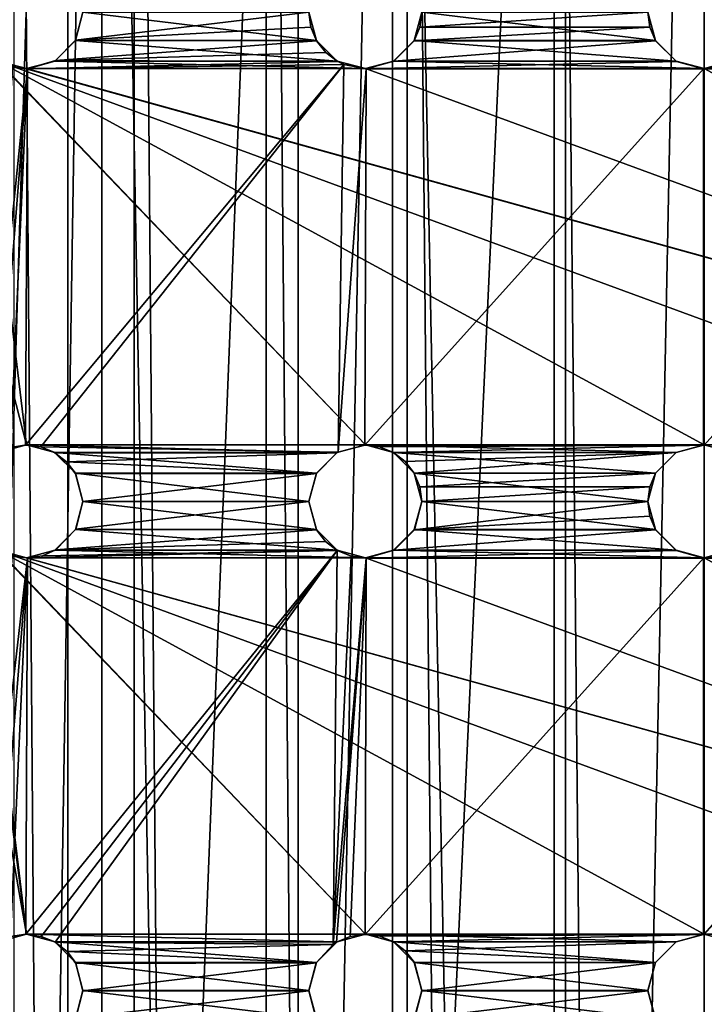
# Model space of a CAD drawing. Header units: millimetres. Extents: x -144 to 364, y -408 to 1133.
# Tile 228 of 256: x 48.37 to 57.46, y 582.32 to 595.4. Entities that reach past the tile are written whole.
import ezdxf

# ---------------------------------------------------------------- set-up
doc = ezdxf.new("R2010")
doc.units = ezdxf.units.MM
doc.header["$LTSCALE"] = 41.718519
for name, color, linetype in [('1967', 7, 'CONTINUOUS'), ('1968', 7, 'CONTINUOUS'), ('1970', 7, 'CONTINUOUS'), ('1977', 7, 'CONTINUOUS'), ('1982', 7, 'CONTINUOUS'), ('1986', 7, 'CONTINUOUS'), ('1987', 7, 'CONTINUOUS'), ('1988', 7, 'CONTINUOUS'), ('1989', 7, 'CONTINUOUS'), ('1990', 7, 'CONTINUOUS'), ('2004', 7, 'CONTINUOUS'), ('2005', 7, 'CONTINUOUS'), ('2006', 7, 'CONTINUOUS'), ('2007', 7, 'CONTINUOUS'), ('2008', 7, 'CONTINUOUS'), ('2022', 7, 'CONTINUOUS'), ('2023', 7, 'CONTINUOUS'), ('2024', 7, 'CONTINUOUS'), ('2025', 7, 'CONTINUOUS'), ('2026', 7, 'CONTINUOUS'), ('2073', 7, 'CONTINUOUS')]:
    doc.layers.add(name, color=color, linetype=linetype)

msp = doc.modelspace()

# ---------------------------------------------------------------- linework, layer by layer
at = {"layer": '1967', "color": 7, "linetype": 'CONTINUOUS', "true_color": 0xaaaaaa}
for points in [[(49.457, 409.006, -13.846), (46.143, 409.004, -11.303), (49.457, 617.005, -13.763), (49.457, 409.006, -13.846)], [(49.457, 617.005, -13.763), (46.143, 409.004, -11.303), (46.143, 617.004, -11.221), (49.457, 617.005, -13.763)], [(53.316, 409.006, -15.444), (49.457, 409.006, -13.846), (53.316, 617.006, -15.362), (53.316, 409.006, -15.444)], [(53.316, 617.006, -15.362), (49.457, 409.006, -13.846), (49.457, 617.005, -13.763), (53.316, 617.006, -15.362)], [(57.457, 409.006, -15.99), (53.316, 409.006, -15.444), (57.457, 617.006, -15.907), (57.457, 409.006, -15.99)], [(57.457, 617.006, -15.907), (53.316, 409.006, -15.444), (53.316, 617.006, -15.362), (57.457, 617.006, -15.907)], [(61.598, 409.006, -15.444), (57.457, 409.006, -15.99), (61.598, 617.006, -15.362), (61.598, 409.006, -15.444)], [(61.598, 617.006, -15.362), (57.457, 409.006, -15.99), (57.457, 617.006, -15.907), (61.598, 617.006, -15.362)]]:
    msp.add_3dface(points, dxfattribs=at)
at = {"layer": '1968', "color": 7, "linetype": 'CONTINUOUS', "true_color": 0xaaaaaa}
for points in [[(46.143, 408.995, 11.324), (49.457, 408.994, 13.867), (46.143, 616.995, 11.407), (46.143, 408.995, 11.324)], [(46.143, 616.995, 11.407), (49.457, 408.994, 13.867), (49.457, 616.994, 13.95), (46.143, 616.995, 11.407)], [(49.457, 408.994, 13.867), (53.316, 408.994, 15.465), (49.457, 616.994, 13.95), (49.457, 408.994, 13.867)], [(49.457, 616.994, 13.95), (53.316, 408.994, 15.465), (53.316, 616.994, 15.548), (49.457, 616.994, 13.95)], [(53.316, 408.994, 15.465), (57.457, 408.994, 16.01), (53.316, 616.994, 15.548), (53.316, 408.994, 15.465)], [(53.316, 616.994, 15.548), (57.457, 408.994, 16.01), (57.457, 616.994, 16.093), (53.316, 616.994, 15.548)], [(57.457, 408.994, 16.01), (61.598, 408.994, 15.465), (57.457, 616.994, 16.093), (57.457, 408.994, 16.01)], [(57.457, 616.994, 16.093), (61.598, 408.994, 15.465), (61.598, 616.994, 15.548), (57.457, 616.994, 16.093)]]:
    msp.add_3dface(points, dxfattribs=at)
at = {"layer": '1970', "color": 7, "linetype": 'CONTINUOUS', "true_color": 0xaaaaaa}
for points in [[(49.888, 409.005, -11.767), (49.888, 617.005, -11.684), (48.289, 617.004, -10.487), (49.888, 409.005, -11.767)], [(48.289, 409.004, -10.57), (49.888, 409.005, -11.767), (48.289, 617.004, -10.487), (48.289, 409.004, -10.57)], [(49.888, 409.005, -11.767), (51.641, 409.005, -12.725), (49.888, 617.005, -11.684), (49.888, 409.005, -11.767)], [(51.641, 409.005, -12.725), (51.641, 617.005, -12.642), (49.888, 617.005, -11.684), (51.641, 409.005, -12.725)], [(51.641, 409.005, -12.725), (53.512, 409.005, -13.423), (51.641, 617.005, -12.642), (51.641, 409.005, -12.725)], [(53.512, 409.005, -13.423), (53.512, 617.005, -13.34), (51.641, 617.005, -12.642), (53.512, 409.005, -13.423)], [(53.512, 409.005, -13.423), (55.464, 409.006, -13.847), (53.512, 617.005, -13.34), (53.512, 409.005, -13.423)], [(55.464, 409.006, -13.847), (55.464, 617.005, -13.764), (53.512, 617.005, -13.34), (55.464, 409.006, -13.847)], [(57.457, 409.006, -13.99), (57.457, 617.006, -13.907), (55.464, 617.005, -13.764), (57.457, 409.006, -13.99)], [(55.464, 409.006, -13.847), (57.457, 409.006, -13.99), (55.464, 617.005, -13.764), (55.464, 409.006, -13.847)], [(57.457, 409.006, -13.99), (59.449, 409.006, -13.847), (57.457, 617.006, -13.907), (57.457, 409.006, -13.99)], [(59.449, 409.006, -13.847), (59.449, 617.005, -13.764), (57.457, 617.006, -13.907), (59.449, 409.006, -13.847)]]:
    msp.add_3dface(points, dxfattribs=at)
at = {"layer": '1977', "color": 7, "linetype": 'CONTINUOUS', "true_color": 0xc8c8c8}
for points in [[(44.808, 603.998, 6.088), (47.807, 595.123, 6.084), (48.457, 589.748, 6.082), (44.808, 603.998, 6.088)], [(44.808, 603.998, 6.088), (47.707, 588.998, 6.082), (48.457, 583.248, 6.08), (44.808, 603.998, 6.088)], [(48.082, 589.647, 6.082), (44.808, 603.998, 6.088), (48.457, 589.748, 6.082), (48.082, 589.647, 6.082)], [(44.808, 603.998, 6.088), (47.707, 582.498, 6.079), (48.457, 576.748, 6.077), (44.808, 603.998, 6.088)], [(48.082, 583.147, 6.08), (44.808, 603.998, 6.088), (48.457, 583.248, 6.08), (48.082, 583.147, 6.08)], [(48.082, 576.647, 6.077), (44.808, 603.998, 6.088), (48.457, 576.748, 6.077), (48.082, 576.647, 6.077)], [(49.106, 595.123, 6.084), (49.207, 595.498, 6.085), (52.307, 595.123, 6.084), (49.106, 595.123, 6.084)], [(52.307, 595.123, 6.084), (49.207, 595.498, 6.085), (52.207, 595.498, 6.085), (52.307, 595.123, 6.084)], [(53.606, 595.123, 6.084), (53.707, 595.498, 6.085), (56.807, 595.123, 6.084), (53.606, 595.123, 6.084)], [(56.807, 595.123, 6.084), (53.707, 595.498, 6.085), (56.707, 595.498, 6.085), (56.807, 595.123, 6.084)], [(47.807, 595.123, 6.084), (48.082, 594.848, 6.084), (52.957, 589.748, 6.082), (47.807, 595.123, 6.084)], [(48.457, 589.748, 6.082), (47.807, 595.123, 6.084), (52.957, 589.748, 6.082), (48.457, 589.748, 6.082)], [(48.832, 594.848, 6.084), (49.106, 595.123, 6.084), (52.582, 594.848, 6.084), (48.832, 594.848, 6.084)], [(52.582, 594.848, 6.084), (49.106, 595.123, 6.084), (52.307, 595.123, 6.084), (52.582, 594.848, 6.084)], [(53.332, 594.848, 6.084), (53.606, 595.123, 6.084), (57.082, 594.848, 6.084), (53.332, 594.848, 6.084)], [(57.082, 594.848, 6.084), (53.606, 595.123, 6.084), (56.807, 595.123, 6.084), (57.082, 594.848, 6.084)], [(48.082, 594.848, 6.084), (48.457, 594.748, 6.084), (66.457, 589.748, 6.082), (48.082, 594.848, 6.084)], [(52.957, 589.748, 6.082), (48.082, 594.848, 6.084), (57.457, 589.748, 6.082), (52.957, 589.748, 6.082)], [(57.457, 589.748, 6.082), (48.082, 594.848, 6.084), (61.957, 589.748, 6.082), (57.457, 589.748, 6.082)], [(61.957, 589.748, 6.082), (48.082, 594.848, 6.084), (66.457, 589.748, 6.082), (61.957, 589.748, 6.082)], [(48.457, 594.748, 6.084), (48.832, 594.848, 6.084), (52.957, 594.748, 6.084), (48.457, 594.748, 6.084)], [(52.957, 594.748, 6.084), (48.832, 594.848, 6.084), (52.582, 594.848, 6.084), (52.957, 594.748, 6.084)], [(52.957, 594.748, 6.084), (53.332, 594.848, 6.084), (57.457, 594.748, 6.084), (52.957, 594.748, 6.084)], [(57.457, 594.748, 6.084), (53.332, 594.848, 6.084), (57.082, 594.848, 6.084), (57.457, 594.748, 6.084)], [(57.457, 594.748, 6.084), (57.832, 594.848, 6.084), (61.957, 594.748, 6.084), (57.457, 594.748, 6.084)], [(48.457, 594.748, 6.084), (52.957, 594.748, 6.084), (66.832, 589.647, 6.082), (48.457, 594.748, 6.084)], [(66.457, 589.748, 6.082), (48.457, 594.748, 6.084), (66.832, 589.647, 6.082), (66.457, 589.748, 6.082)], [(52.957, 594.748, 6.084), (57.457, 594.748, 6.084), (66.832, 589.647, 6.082), (52.957, 594.748, 6.084)], [(57.457, 594.748, 6.084), (61.957, 594.748, 6.084), (66.832, 589.647, 6.082), (57.457, 594.748, 6.084)], [(48.832, 589.647, 6.082), (48.457, 589.748, 6.082), (52.582, 589.647, 6.082), (48.832, 589.647, 6.082)], [(52.582, 589.647, 6.082), (48.457, 589.748, 6.082), (52.957, 589.748, 6.082), (52.582, 589.647, 6.082)], [(53.332, 589.647, 6.082), (52.957, 589.748, 6.082), (57.082, 589.647, 6.082), (53.332, 589.647, 6.082)], [(57.082, 589.647, 6.082), (52.957, 589.748, 6.082), (57.457, 589.748, 6.082), (57.082, 589.647, 6.082)], [(57.832, 589.647, 6.082), (57.457, 589.748, 6.082), (61.582, 589.647, 6.082), (57.832, 589.647, 6.082)], [(61.582, 589.647, 6.082), (57.457, 589.748, 6.082), (61.957, 589.748, 6.082), (61.582, 589.647, 6.082)], [(49.106, 589.373, 6.082), (48.832, 589.647, 6.082), (52.307, 589.373, 6.082), (49.106, 589.373, 6.082)], [(52.307, 589.373, 6.082), (48.832, 589.647, 6.082), (52.582, 589.647, 6.082), (52.307, 589.373, 6.082)], [(53.606, 589.373, 6.082), (53.332, 589.647, 6.082), (56.807, 589.373, 6.082), (53.606, 589.373, 6.082)], [(56.807, 589.373, 6.082), (53.332, 589.647, 6.082), (57.082, 589.647, 6.082), (56.807, 589.373, 6.082)], [(49.207, 588.998, 6.082), (49.106, 589.373, 6.082), (52.207, 588.998, 6.082), (49.207, 588.998, 6.082)], [(52.207, 588.998, 6.082), (49.106, 589.373, 6.082), (52.307, 589.373, 6.082), (52.207, 588.998, 6.082)], [(53.707, 588.998, 6.082), (53.606, 589.373, 6.082), (56.707, 588.998, 6.082), (53.707, 588.998, 6.082)], [(56.707, 588.998, 6.082), (53.606, 589.373, 6.082), (56.807, 589.373, 6.082), (56.707, 588.998, 6.082)], [(47.707, 588.998, 6.082), (47.807, 588.623, 6.082), (48.457, 583.248, 6.08), (47.707, 588.998, 6.082)], [(49.106, 588.623, 6.082), (49.207, 588.998, 6.082), (52.307, 588.623, 6.082), (49.106, 588.623, 6.082)], [(52.307, 588.623, 6.082), (49.207, 588.998, 6.082), (52.207, 588.998, 6.082), (52.307, 588.623, 6.082)], [(53.606, 588.623, 6.082), (53.707, 588.998, 6.082), (56.807, 588.623, 6.082), (53.606, 588.623, 6.082)], [(56.807, 588.623, 6.082), (53.707, 588.998, 6.082), (56.707, 588.998, 6.082), (56.807, 588.623, 6.082)], [(47.807, 588.623, 6.082), (48.082, 588.348, 6.082), (52.957, 583.248, 6.08), (47.807, 588.623, 6.082)], [(48.457, 583.248, 6.08), (47.807, 588.623, 6.082), (52.957, 583.248, 6.08), (48.457, 583.248, 6.08)], [(48.832, 588.348, 6.082), (49.106, 588.623, 6.082), (52.582, 588.348, 6.082), (48.832, 588.348, 6.082)], [(52.582, 588.348, 6.082), (49.106, 588.623, 6.082), (52.307, 588.623, 6.082), (52.582, 588.348, 6.082)], [(53.332, 588.348, 6.082), (53.606, 588.623, 6.082), (57.082, 588.348, 6.082), (53.332, 588.348, 6.082)], [(57.082, 588.348, 6.082), (53.606, 588.623, 6.082), (56.807, 588.623, 6.082), (57.082, 588.348, 6.082)], [(48.082, 588.348, 6.082), (48.457, 588.248, 6.082), (66.457, 583.248, 6.08), (48.082, 588.348, 6.082)], [(52.957, 583.248, 6.08), (48.082, 588.348, 6.082), (57.457, 583.248, 6.08), (52.957, 583.248, 6.08)], [(57.457, 583.248, 6.08), (48.082, 588.348, 6.082), (61.957, 583.248, 6.08), (57.457, 583.248, 6.08)], [(61.957, 583.248, 6.08), (48.082, 588.348, 6.082), (66.457, 583.248, 6.08), (61.957, 583.248, 6.08)], [(48.457, 588.248, 6.082), (48.832, 588.348, 6.082), (52.957, 588.248, 6.082), (48.457, 588.248, 6.082)], [(52.957, 588.248, 6.082), (48.832, 588.348, 6.082), (52.582, 588.348, 6.082), (52.957, 588.248, 6.082)], [(52.957, 588.248, 6.082), (53.332, 588.348, 6.082), (57.457, 588.248, 6.082), (52.957, 588.248, 6.082)], [(57.457, 588.248, 6.082), (53.332, 588.348, 6.082), (57.082, 588.348, 6.082), (57.457, 588.248, 6.082)], [(57.457, 588.248, 6.082), (57.832, 588.348, 6.082), (61.957, 588.248, 6.082), (57.457, 588.248, 6.082)], [(48.457, 588.248, 6.082), (52.957, 588.248, 6.082), (66.832, 583.147, 6.08), (48.457, 588.248, 6.082)], [(66.457, 583.248, 6.08), (48.457, 588.248, 6.082), (66.832, 583.147, 6.08), (66.457, 583.248, 6.08)], [(52.957, 588.248, 6.082), (57.457, 588.248, 6.082), (66.832, 583.147, 6.08), (52.957, 588.248, 6.082)], [(57.457, 588.248, 6.082), (61.957, 588.248, 6.082), (66.832, 583.147, 6.08), (57.457, 588.248, 6.082)], [(48.832, 583.147, 6.08), (48.457, 583.248, 6.08), (52.582, 583.147, 6.08), (48.832, 583.147, 6.08)], [(52.582, 583.147, 6.08), (48.457, 583.248, 6.08), (52.957, 583.248, 6.08), (52.582, 583.147, 6.08)], [(53.332, 583.147, 6.08), (52.957, 583.248, 6.08), (57.082, 583.147, 6.08), (53.332, 583.147, 6.08)], [(57.082, 583.147, 6.08), (52.957, 583.248, 6.08), (57.457, 583.248, 6.08), (57.082, 583.147, 6.08)], [(57.832, 583.147, 6.08), (57.457, 583.248, 6.08), (61.582, 583.147, 6.08), (57.832, 583.147, 6.08)], [(61.582, 583.147, 6.08), (57.457, 583.248, 6.08), (61.957, 583.248, 6.08), (61.582, 583.147, 6.08)], [(49.106, 582.873, 6.08), (48.832, 583.147, 6.08), (52.307, 582.873, 6.08), (49.106, 582.873, 6.08)], [(52.307, 582.873, 6.08), (48.832, 583.147, 6.08), (52.582, 583.147, 6.08), (52.307, 582.873, 6.08)], [(53.606, 582.873, 6.08), (53.332, 583.147, 6.08), (56.807, 582.873, 6.08), (53.606, 582.873, 6.08)], [(56.807, 582.873, 6.08), (53.332, 583.147, 6.08), (57.082, 583.147, 6.08), (56.807, 582.873, 6.08)], [(49.207, 582.498, 6.079), (49.106, 582.873, 6.08), (52.207, 582.498, 6.079), (49.207, 582.498, 6.079)], [(52.207, 582.498, 6.079), (49.106, 582.873, 6.08), (52.307, 582.873, 6.08), (52.207, 582.498, 6.079)], [(53.707, 582.498, 6.079), (53.606, 582.873, 6.08), (56.707, 582.498, 6.079), (53.707, 582.498, 6.079)], [(56.707, 582.498, 6.079), (53.606, 582.873, 6.08), (56.807, 582.873, 6.08), (56.707, 582.498, 6.079)], [(47.707, 582.498, 6.079), (47.807, 582.123, 6.079), (48.457, 576.748, 6.077), (47.707, 582.498, 6.079)], [(49.106, 582.123, 6.079), (49.207, 582.498, 6.079), (52.307, 582.123, 6.079), (49.106, 582.123, 6.079)], [(52.307, 582.123, 6.079), (49.207, 582.498, 6.079), (52.207, 582.498, 6.079), (52.307, 582.123, 6.079)], [(53.606, 582.123, 6.079), (53.707, 582.498, 6.079), (56.807, 582.123, 6.079), (53.606, 582.123, 6.079)], [(56.807, 582.123, 6.079), (53.707, 582.498, 6.079), (56.707, 582.498, 6.079), (56.807, 582.123, 6.079)]]:
    msp.add_3dface(points, dxfattribs=at)
at = {"layer": '1982', "color": 7, "linetype": 'CONTINUOUS', "true_color": 0xc8c8c8}
for points in [[(49.207, 595.496, 9.734), (49.109, 595.126, 9.772), (52.207, 595.496, 10.266), (49.207, 595.496, 9.734)], [(52.207, 595.496, 10.266), (49.109, 595.126, 9.772), (52.233, 595.3, 10.311), (52.207, 595.496, 10.266)], [(53.707, 595.496, 10.44), (53.681, 595.3, 10.483), (56.707, 595.496, 10.613), (53.707, 595.496, 10.44)], [(56.707, 595.496, 10.613), (53.681, 595.3, 10.483), (56.733, 595.299, 10.662), (56.707, 595.496, 10.613)], [(52.233, 595.3, 10.311), (49.109, 595.126, 9.772), (52.31, 595.117, 10.361), (52.233, 595.3, 10.311)], [(53.681, 595.3, 10.483), (53.605, 595.119, 10.516), (56.733, 595.299, 10.662), (53.681, 595.3, 10.483)], [(56.733, 595.299, 10.662), (53.605, 595.119, 10.516), (56.81, 595.116, 10.707), (56.733, 595.299, 10.662)], [(49.109, 595.126, 9.772), (48.844, 594.854, 9.752), (52.31, 595.117, 10.361), (49.109, 595.126, 9.772)], [(52.31, 595.117, 10.361), (48.844, 594.854, 9.752), (52.432, 594.96, 10.411), (52.31, 595.117, 10.361)], [(53.605, 595.119, 10.516), (53.335, 594.848, 10.547), (56.81, 595.116, 10.707), (53.605, 595.119, 10.516)], [(56.81, 595.116, 10.707), (53.335, 594.848, 10.547), (57.087, 594.843, 10.776), (56.81, 595.116, 10.707)], [(48.844, 594.854, 9.752), (48.471, 594.746, 9.675), (52.591, 594.841, 10.457), (48.844, 594.854, 9.752)], [(48.471, 594.746, 9.675), (52.67, 594.803, 10.476), (52.591, 594.841, 10.457), (48.471, 594.746, 9.675)], [(52.432, 594.96, 10.411), (48.844, 594.854, 9.752), (52.591, 594.841, 10.457), (52.432, 594.96, 10.411)], [(53.335, 594.848, 10.547), (52.967, 594.746, 10.526), (57.087, 594.843, 10.776), (53.335, 594.848, 10.547)], [(52.967, 594.746, 10.526), (57.447, 594.746, 10.801), (57.087, 594.843, 10.776), (52.967, 594.746, 10.526)], [(57.826, 594.843, 10.776), (57.457, 594.746, 10.801), (61.946, 594.746, 10.526), (57.826, 594.843, 10.776)], [(48.272, 594.769, 9.62), (47.933, 589.533, 10.134), (48.471, 594.746, 9.675), (48.272, 594.769, 9.62)], [(47.933, 589.533, 10.134), (48.064, 589.635, 10.173), (48.471, 594.746, 9.675), (47.933, 589.533, 10.134)], [(48.064, 589.635, 10.173), (48.246, 589.716, 10.231), (48.471, 594.746, 9.675), (48.064, 589.635, 10.173)], [(48.246, 589.716, 10.231), (48.446, 589.746, 10.299), (48.471, 594.746, 9.675), (48.246, 589.716, 10.231)], [(48.647, 589.721, 10.372), (52.67, 594.803, 10.476), (48.446, 589.746, 10.299), (48.647, 589.721, 10.372)], [(48.446, 589.746, 10.299), (52.67, 594.803, 10.476), (48.471, 594.746, 9.675), (48.446, 589.746, 10.299)], [(52.597, 589.654, 11.411), (52.67, 594.803, 10.476), (48.647, 589.721, 10.372), (52.597, 589.654, 11.411)], [(52.67, 594.803, 10.476), (52.597, 589.654, 11.411), (52.967, 594.746, 10.526), (52.67, 594.803, 10.476)], [(52.597, 589.654, 11.411), (52.949, 589.745, 11.458), (52.967, 594.746, 10.526), (52.597, 589.654, 11.411)], [(57.447, 589.745, 11.829), (57.447, 594.746, 10.801), (52.949, 589.745, 11.458), (57.447, 589.745, 11.829)], [(52.949, 589.745, 11.458), (57.447, 594.746, 10.801), (52.967, 594.746, 10.526), (52.949, 589.745, 11.458)], [(57.447, 589.745, 11.829), (57.457, 589.745, 11.829), (57.457, 594.746, 10.801), (57.447, 589.745, 11.829)], [(57.447, 594.746, 10.801), (57.447, 589.745, 11.829), (57.457, 594.746, 10.801), (57.447, 594.746, 10.801)], [(57.457, 594.746, 10.801), (57.457, 589.745, 11.829), (61.946, 594.746, 10.526), (57.457, 594.746, 10.801)], [(53.144, 589.722, 11.494), (57.447, 589.745, 11.829), (52.949, 589.745, 11.458), (53.144, 589.722, 11.494)], [(53.327, 589.648, 11.534), (57.447, 589.745, 11.829), (53.144, 589.722, 11.494), (53.327, 589.648, 11.534)], [(57.447, 589.745, 11.829), (53.327, 589.648, 11.534), (57.084, 589.646, 11.844), (57.447, 589.745, 11.829)], [(48.833, 589.645, 10.444), (52.597, 589.654, 11.411), (48.647, 589.721, 10.372), (48.833, 589.645, 10.444)], [(52.597, 589.654, 11.411), (48.833, 589.645, 10.444), (52.576, 589.641, 11.409), (52.597, 589.654, 11.411)], [(48.833, 589.645, 10.444), (48.99, 589.523, 10.51), (52.576, 589.641, 11.409), (48.833, 589.645, 10.444)], [(52.576, 589.641, 11.409), (48.99, 589.523, 10.51), (52.306, 589.368, 11.4), (52.576, 589.641, 11.409)], [(53.327, 589.648, 11.534), (53.484, 589.529, 11.577), (57.084, 589.646, 11.844), (53.327, 589.648, 11.534)], [(53.484, 589.529, 11.577), (53.605, 589.373, 11.619), (57.084, 589.646, 11.844), (53.484, 589.529, 11.577)], [(57.084, 589.646, 11.844), (53.605, 589.373, 11.619), (56.809, 589.373, 11.886), (57.084, 589.646, 11.844)], [(48.99, 589.523, 10.51), (49.109, 589.366, 10.568), (52.306, 589.368, 11.4), (48.99, 589.523, 10.51)], [(49.109, 589.366, 10.568), (49.207, 588.996, 10.642), (52.306, 589.368, 11.4), (49.109, 589.366, 10.568)], [(52.306, 589.368, 11.4), (49.207, 588.996, 10.642), (52.207, 588.995, 11.436), (52.306, 589.368, 11.4)], [(53.605, 589.373, 11.619), (53.681, 589.191, 11.659), (56.809, 589.373, 11.886), (53.605, 589.373, 11.619)], [(56.809, 589.373, 11.886), (53.681, 589.191, 11.659), (56.733, 589.191, 11.915), (56.809, 589.373, 11.886)], [(53.681, 589.191, 11.659), (53.707, 588.995, 11.693), (56.733, 589.191, 11.915), (53.681, 589.191, 11.659)], [(56.733, 589.191, 11.915), (53.707, 588.995, 11.693), (56.707, 588.995, 11.946), (56.733, 589.191, 11.915)], [(49.207, 588.996, 10.642), (49.112, 588.631, 10.652), (52.207, 588.995, 11.436), (49.207, 588.996, 10.642)], [(52.207, 588.995, 11.436), (49.112, 588.631, 10.652), (52.307, 588.62, 11.51), (52.207, 588.995, 11.436)], [(53.707, 588.995, 11.693), (53.607, 588.622, 11.736), (56.707, 588.995, 11.946), (53.707, 588.995, 11.693)], [(56.707, 588.995, 11.946), (53.607, 588.622, 11.736), (56.733, 588.8, 11.979), (56.707, 588.995, 11.946)], [(56.733, 588.8, 11.979), (53.607, 588.622, 11.736), (56.809, 588.618, 12.011), (56.733, 588.8, 11.979)], [(49.112, 588.631, 10.652), (48.849, 588.356, 10.59), (52.307, 588.62, 11.51), (49.112, 588.631, 10.652)], [(52.307, 588.62, 11.51), (48.849, 588.356, 10.59), (52.427, 588.464, 11.556), (52.307, 588.62, 11.51)], [(53.607, 588.622, 11.736), (53.337, 588.349, 11.735), (56.809, 588.618, 12.011), (53.607, 588.622, 11.736)], [(56.809, 588.618, 12.011), (53.337, 588.349, 11.735), (57.084, 588.344, 12.059), (56.809, 588.618, 12.011)], [(48.849, 588.356, 10.59), (52.584, 588.345, 11.604), (52.427, 588.464, 11.556), (48.849, 588.356, 10.59)], [(48.653, 583.219, 10.941), (52.584, 588.345, 11.604), (48.449, 583.246, 10.852), (48.653, 583.219, 10.941)], [(48.449, 583.246, 10.852), (52.584, 588.345, 11.604), (48.469, 588.246, 10.463), (48.449, 583.246, 10.852)], [(48.469, 588.246, 10.463), (52.584, 588.345, 11.604), (48.668, 588.276, 10.533), (48.469, 588.246, 10.463)], [(48.84, 583.14, 11.023), (52.584, 588.345, 11.604), (48.653, 583.219, 10.941), (48.84, 583.14, 11.023)], [(48.668, 588.276, 10.533), (52.584, 588.345, 11.604), (48.849, 588.356, 10.59), (48.668, 588.276, 10.533)], [(52.53, 583.112, 12.183), (52.584, 588.345, 11.604), (48.84, 583.14, 11.023), (52.53, 583.112, 12.183)], [(52.584, 588.345, 11.604), (52.53, 583.112, 12.183), (52.769, 588.269, 11.649), (52.584, 588.345, 11.604)], [(53.337, 588.349, 11.735), (52.966, 588.245, 11.688), (57.084, 588.344, 12.059), (53.337, 588.349, 11.735)], [(52.966, 588.245, 11.688), (57.447, 588.245, 12.078), (57.084, 588.344, 12.059), (52.966, 588.245, 11.688)], [(57.829, 588.344, 12.059), (57.457, 588.245, 12.078), (61.576, 588.349, 11.735), (57.829, 588.344, 12.059)], [(61.576, 588.349, 11.735), (57.457, 588.245, 12.078), (61.948, 588.245, 11.688), (61.576, 588.349, 11.735)], [(48.266, 588.271, 10.384), (47.859, 582.949, 10.603), (48.469, 588.246, 10.463), (48.266, 588.271, 10.384)], [(47.859, 582.949, 10.603), (48.061, 583.133, 10.687), (48.469, 588.246, 10.463), (47.859, 582.949, 10.603)], [(48.061, 583.133, 10.687), (48.246, 583.215, 10.765), (48.469, 588.246, 10.463), (48.061, 583.133, 10.687)], [(48.246, 583.215, 10.765), (48.449, 583.246, 10.852), (48.469, 588.246, 10.463), (48.246, 583.215, 10.765)], [(52.769, 588.269, 11.649), (52.53, 583.112, 12.183), (52.966, 588.245, 11.688), (52.769, 588.269, 11.649)], [(52.53, 583.112, 12.183), (52.575, 583.141, 12.19), (52.966, 588.245, 11.688), (52.53, 583.112, 12.183)], [(52.575, 583.141, 12.19), (52.756, 583.218, 12.222), (52.966, 588.245, 11.688), (52.575, 583.141, 12.19)], [(52.756, 583.218, 12.222), (52.952, 583.245, 12.26), (52.966, 588.245, 11.688), (52.756, 583.218, 12.222)], [(57.446, 583.245, 12.706), (57.447, 588.245, 12.078), (52.952, 583.245, 12.26), (57.446, 583.245, 12.706)], [(52.952, 583.245, 12.26), (57.447, 588.245, 12.078), (52.966, 588.245, 11.688), (52.952, 583.245, 12.26)], [(57.446, 583.245, 12.706), (57.457, 583.245, 12.706), (61.948, 588.245, 11.688), (57.446, 583.245, 12.706)], [(57.447, 588.245, 12.078), (57.446, 583.245, 12.706), (57.457, 588.245, 12.078), (57.447, 588.245, 12.078)], [(57.457, 588.245, 12.078), (57.446, 583.245, 12.706), (61.948, 588.245, 11.688), (57.457, 588.245, 12.078)], [(53.148, 583.22, 12.301), (57.446, 583.245, 12.706), (52.952, 583.245, 12.26), (53.148, 583.22, 12.301)], [(53.331, 583.145, 12.342), (57.446, 583.245, 12.706), (53.148, 583.22, 12.301), (53.331, 583.145, 12.342)], [(57.446, 583.245, 12.706), (53.331, 583.145, 12.342), (57.082, 583.145, 12.713), (57.446, 583.245, 12.706)], [(48.996, 583.017, 11.095), (52.53, 583.112, 12.183), (48.84, 583.14, 11.023), (48.996, 583.017, 11.095)], [(52.53, 583.112, 12.183), (48.996, 583.017, 11.095), (52.304, 582.865, 12.152), (52.53, 583.112, 12.183)], [(53.331, 583.145, 12.342), (53.487, 583.025, 12.38), (57.082, 583.145, 12.713), (53.331, 583.145, 12.342)], [(57.082, 583.145, 12.713), (53.487, 583.025, 12.38), (56.808, 582.871, 12.732), (57.082, 583.145, 12.713)], [(48.996, 583.017, 11.095), (49.112, 582.86, 11.151), (52.304, 582.865, 12.152), (48.996, 583.017, 11.095)], [(53.487, 583.025, 12.38), (53.607, 582.87, 12.414), (56.808, 582.871, 12.732), (53.487, 583.025, 12.38)], [(49.112, 582.86, 11.151), (49.207, 582.496, 11.211), (52.304, 582.865, 12.152), (49.112, 582.86, 11.151)], [(52.304, 582.865, 12.152), (49.207, 582.496, 11.211), (52.207, 582.495, 12.157), (52.304, 582.865, 12.152)], [(53.607, 582.87, 12.414), (53.707, 582.495, 12.462), (56.808, 582.871, 12.732), (53.607, 582.87, 12.414)], [(56.808, 582.871, 12.732), (53.707, 582.495, 12.462), (56.707, 582.495, 12.762), (56.808, 582.871, 12.732)], [(49.207, 582.496, 11.211), (49.114, 582.134, 11.195), (52.207, 582.495, 12.157), (49.207, 582.496, 11.211)], [(52.207, 582.495, 12.157), (49.114, 582.134, 11.195), (52.305, 582.123, 12.208), (52.207, 582.495, 12.157)], [(53.707, 582.495, 12.462), (53.608, 582.123, 12.475), (56.707, 582.495, 12.762), (53.707, 582.495, 12.462)], [(56.707, 582.495, 12.762), (53.608, 582.123, 12.475), (56.808, 582.119, 12.796), (56.707, 582.495, 12.762)]]:
    msp.add_3dface(points, dxfattribs=at)
at = {"layer": '1986', "color": 7, "linetype": 'CONTINUOUS', "true_color": 0xc8c8c8}
for points in [[(49.207, 595.498, 6.085), (49.106, 595.123, 6.084), (49.207, 595.496, 9.734), (49.207, 595.498, 6.085)], [(49.106, 595.123, 6.084), (49.109, 595.126, 9.772), (49.207, 595.496, 9.734), (49.106, 595.123, 6.084)], [(49.106, 595.123, 6.084), (48.832, 594.848, 6.084), (48.844, 594.854, 9.752), (49.106, 595.123, 6.084)], [(49.106, 595.123, 6.084), (48.844, 594.854, 9.752), (49.109, 595.126, 9.772), (49.106, 595.123, 6.084)], [(48.457, 594.748, 6.084), (48.082, 594.848, 6.084), (48.272, 594.769, 9.62), (48.457, 594.748, 6.084)], [(48.832, 594.848, 6.084), (48.457, 594.748, 6.084), (48.471, 594.746, 9.675), (48.832, 594.848, 6.084)], [(48.832, 594.848, 6.084), (48.471, 594.746, 9.675), (48.844, 594.854, 9.752), (48.832, 594.848, 6.084)], [(48.457, 594.748, 6.084), (48.272, 594.769, 9.62), (48.471, 594.746, 9.675), (48.457, 594.748, 6.084)]]:
    msp.add_3dface(points, dxfattribs=at)
at = {"layer": '1987', "color": 7, "linetype": 'CONTINUOUS', "true_color": 0xc8c8c8}
for points in [[(48.082, 589.647, 6.082), (48.457, 589.748, 6.082), (48.246, 589.716, 10.231), (48.082, 589.647, 6.082)], [(48.457, 589.748, 6.082), (48.446, 589.746, 10.299), (48.246, 589.716, 10.231), (48.457, 589.748, 6.082)], [(48.457, 589.748, 6.082), (48.647, 589.721, 10.372), (48.446, 589.746, 10.299), (48.457, 589.748, 6.082)], [(48.457, 589.748, 6.082), (48.832, 589.647, 6.082), (48.647, 589.721, 10.372), (48.457, 589.748, 6.082)], [(48.832, 589.647, 6.082), (48.833, 589.645, 10.444), (48.647, 589.721, 10.372), (48.832, 589.647, 6.082)], [(48.832, 589.647, 6.082), (49.106, 589.373, 6.082), (48.833, 589.645, 10.444), (48.832, 589.647, 6.082)], [(49.106, 589.373, 6.082), (48.99, 589.523, 10.51), (48.833, 589.645, 10.444), (49.106, 589.373, 6.082)], [(49.106, 589.373, 6.082), (49.109, 589.366, 10.568), (48.99, 589.523, 10.51), (49.106, 589.373, 6.082)], [(49.106, 589.373, 6.082), (49.207, 588.998, 6.082), (49.109, 589.366, 10.568), (49.106, 589.373, 6.082)], [(49.207, 588.998, 6.082), (49.207, 588.996, 10.642), (49.109, 589.366, 10.568), (49.207, 588.998, 6.082)]]:
    msp.add_3dface(points, dxfattribs=at)
at = {"layer": '1988', "color": 7, "linetype": 'CONTINUOUS', "true_color": 0xc8c8c8}
for points in [[(49.207, 588.998, 6.082), (49.106, 588.623, 6.082), (49.207, 588.996, 10.642), (49.207, 588.998, 6.082)], [(49.106, 588.623, 6.082), (49.112, 588.631, 10.652), (49.207, 588.996, 10.642), (49.106, 588.623, 6.082)], [(49.106, 588.623, 6.082), (48.832, 588.348, 6.082), (48.849, 588.356, 10.59), (49.106, 588.623, 6.082)], [(49.106, 588.623, 6.082), (48.849, 588.356, 10.59), (49.112, 588.631, 10.652), (49.106, 588.623, 6.082)], [(48.457, 588.248, 6.082), (48.082, 588.348, 6.082), (48.266, 588.271, 10.384), (48.457, 588.248, 6.082)], [(48.832, 588.348, 6.082), (48.457, 588.248, 6.082), (48.668, 588.276, 10.533), (48.832, 588.348, 6.082)], [(48.832, 588.348, 6.082), (48.668, 588.276, 10.533), (48.849, 588.356, 10.59), (48.832, 588.348, 6.082)], [(48.457, 588.248, 6.082), (48.266, 588.271, 10.384), (48.469, 588.246, 10.463), (48.457, 588.248, 6.082)], [(48.457, 588.248, 6.082), (48.469, 588.246, 10.463), (48.668, 588.276, 10.533), (48.457, 588.248, 6.082)]]:
    msp.add_3dface(points, dxfattribs=at)
at = {"layer": '1989', "color": 7, "linetype": 'CONTINUOUS', "true_color": 0xc8c8c8}
for points in [[(48.082, 583.147, 6.08), (48.457, 583.248, 6.08), (48.246, 583.215, 10.765), (48.082, 583.147, 6.08)], [(48.457, 583.248, 6.08), (48.449, 583.246, 10.852), (48.246, 583.215, 10.765), (48.457, 583.248, 6.08)], [(48.457, 583.248, 6.08), (48.653, 583.219, 10.941), (48.449, 583.246, 10.852), (48.457, 583.248, 6.08)], [(48.457, 583.248, 6.08), (48.832, 583.147, 6.08), (48.653, 583.219, 10.941), (48.457, 583.248, 6.08)], [(48.832, 583.147, 6.08), (48.84, 583.14, 11.023), (48.653, 583.219, 10.941), (48.832, 583.147, 6.08)], [(48.832, 583.147, 6.08), (49.106, 582.873, 6.08), (48.84, 583.14, 11.023), (48.832, 583.147, 6.08)], [(49.106, 582.873, 6.08), (48.996, 583.017, 11.095), (48.84, 583.14, 11.023), (49.106, 582.873, 6.08)], [(49.106, 582.873, 6.08), (49.112, 582.86, 11.151), (48.996, 583.017, 11.095), (49.106, 582.873, 6.08)], [(49.106, 582.873, 6.08), (49.207, 582.498, 6.079), (49.112, 582.86, 11.151), (49.106, 582.873, 6.08)], [(49.207, 582.498, 6.079), (49.207, 582.496, 11.211), (49.112, 582.86, 11.151), (49.207, 582.498, 6.079)]]:
    msp.add_3dface(points, dxfattribs=at)
at = {"layer": '1990', "color": 7, "linetype": 'CONTINUOUS', "true_color": 0xc8c8c8}
for points in [[(49.207, 582.498, 6.079), (49.106, 582.123, 6.079), (49.207, 582.496, 11.211), (49.207, 582.498, 6.079)], [(49.106, 582.123, 6.079), (49.114, 582.134, 11.195), (49.207, 582.496, 11.211), (49.106, 582.123, 6.079)]]:
    msp.add_3dface(points, dxfattribs=at)
at = {"layer": '2004', "color": 7, "linetype": 'CONTINUOUS', "true_color": 0xc8c8c8}
for points in [[(52.307, 595.123, 6.084), (52.207, 595.498, 6.085), (52.233, 595.3, 10.311), (52.307, 595.123, 6.084)], [(52.207, 595.498, 6.085), (52.207, 595.496, 10.266), (52.233, 595.3, 10.311), (52.207, 595.498, 6.085)], [(53.707, 595.498, 6.085), (53.606, 595.123, 6.084), (53.707, 595.496, 10.44), (53.707, 595.498, 6.085)], [(53.606, 595.123, 6.084), (53.681, 595.3, 10.483), (53.707, 595.496, 10.44), (53.606, 595.123, 6.084)], [(52.307, 595.123, 6.084), (52.233, 595.3, 10.311), (52.31, 595.117, 10.361), (52.307, 595.123, 6.084)], [(53.606, 595.123, 6.084), (53.605, 595.119, 10.516), (53.681, 595.3, 10.483), (53.606, 595.123, 6.084)], [(52.582, 594.848, 6.084), (52.307, 595.123, 6.084), (52.432, 594.96, 10.411), (52.582, 594.848, 6.084)], [(52.307, 595.123, 6.084), (52.31, 595.117, 10.361), (52.432, 594.96, 10.411), (52.307, 595.123, 6.084)], [(53.606, 595.123, 6.084), (53.332, 594.848, 6.084), (53.605, 595.119, 10.516), (53.606, 595.123, 6.084)], [(53.332, 594.848, 6.084), (53.335, 594.848, 10.547), (53.605, 595.119, 10.516), (53.332, 594.848, 6.084)], [(52.582, 594.848, 6.084), (52.432, 594.96, 10.411), (52.591, 594.841, 10.457), (52.582, 594.848, 6.084)], [(52.957, 594.748, 6.084), (52.582, 594.848, 6.084), (52.67, 594.803, 10.476), (52.957, 594.748, 6.084)], [(52.67, 594.803, 10.476), (52.582, 594.848, 6.084), (52.591, 594.841, 10.457), (52.67, 594.803, 10.476)], [(53.332, 594.848, 6.084), (52.957, 594.748, 6.084), (52.967, 594.746, 10.526), (53.332, 594.848, 6.084)], [(53.332, 594.848, 6.084), (52.967, 594.746, 10.526), (53.335, 594.848, 10.547), (53.332, 594.848, 6.084)], [(52.957, 594.748, 6.084), (52.67, 594.803, 10.476), (52.967, 594.746, 10.526), (52.957, 594.748, 6.084)]]:
    msp.add_3dface(points, dxfattribs=at)
at = {"layer": '2005', "color": 7, "linetype": 'CONTINUOUS', "true_color": 0xc8c8c8}
for points in [[(52.582, 589.647, 6.082), (52.957, 589.748, 6.082), (52.597, 589.654, 11.411), (52.582, 589.647, 6.082)], [(52.957, 589.748, 6.082), (52.949, 589.745, 11.458), (52.597, 589.654, 11.411), (52.957, 589.748, 6.082)], [(52.957, 589.748, 6.082), (53.144, 589.722, 11.494), (52.949, 589.745, 11.458), (52.957, 589.748, 6.082)], [(52.957, 589.748, 6.082), (53.332, 589.647, 6.082), (53.144, 589.722, 11.494), (52.957, 589.748, 6.082)], [(52.307, 589.373, 6.082), (52.576, 589.641, 11.409), (52.306, 589.368, 11.4), (52.307, 589.373, 6.082)], [(52.307, 589.373, 6.082), (52.582, 589.647, 6.082), (52.576, 589.641, 11.409), (52.307, 589.373, 6.082)], [(52.582, 589.647, 6.082), (52.597, 589.654, 11.411), (52.576, 589.641, 11.409), (52.582, 589.647, 6.082)], [(53.332, 589.647, 6.082), (53.327, 589.648, 11.534), (53.144, 589.722, 11.494), (53.332, 589.647, 6.082)], [(53.332, 589.647, 6.082), (53.484, 589.529, 11.577), (53.327, 589.648, 11.534), (53.332, 589.647, 6.082)], [(53.332, 589.647, 6.082), (53.606, 589.373, 6.082), (53.484, 589.529, 11.577), (53.332, 589.647, 6.082)], [(53.606, 589.373, 6.082), (53.605, 589.373, 11.619), (53.484, 589.529, 11.577), (53.606, 589.373, 6.082)], [(52.207, 588.998, 6.082), (52.307, 589.373, 6.082), (52.207, 588.995, 11.436), (52.207, 588.998, 6.082)], [(52.307, 589.373, 6.082), (52.306, 589.368, 11.4), (52.207, 588.995, 11.436), (52.307, 589.373, 6.082)], [(53.606, 589.373, 6.082), (53.681, 589.191, 11.659), (53.605, 589.373, 11.619), (53.606, 589.373, 6.082)], [(53.606, 589.373, 6.082), (53.707, 588.998, 6.082), (53.681, 589.191, 11.659), (53.606, 589.373, 6.082)], [(53.707, 588.998, 6.082), (53.707, 588.995, 11.693), (53.681, 589.191, 11.659), (53.707, 588.998, 6.082)]]:
    msp.add_3dface(points, dxfattribs=at)
at = {"layer": '2006', "color": 7, "linetype": 'CONTINUOUS', "true_color": 0xc8c8c8}
for points in [[(52.307, 588.623, 6.082), (52.207, 588.998, 6.082), (52.307, 588.62, 11.51), (52.307, 588.623, 6.082)], [(52.207, 588.998, 6.082), (52.207, 588.995, 11.436), (52.307, 588.62, 11.51), (52.207, 588.998, 6.082)], [(53.707, 588.998, 6.082), (53.606, 588.623, 6.082), (53.707, 588.995, 11.693), (53.707, 588.998, 6.082)], [(53.606, 588.623, 6.082), (53.607, 588.622, 11.736), (53.707, 588.995, 11.693), (53.606, 588.623, 6.082)], [(52.582, 588.348, 6.082), (52.307, 588.623, 6.082), (52.427, 588.464, 11.556), (52.582, 588.348, 6.082)], [(52.307, 588.623, 6.082), (52.307, 588.62, 11.51), (52.427, 588.464, 11.556), (52.307, 588.623, 6.082)], [(53.606, 588.623, 6.082), (53.332, 588.348, 6.082), (53.337, 588.349, 11.735), (53.606, 588.623, 6.082)], [(53.606, 588.623, 6.082), (53.337, 588.349, 11.735), (53.607, 588.622, 11.736), (53.606, 588.623, 6.082)], [(52.584, 588.345, 11.604), (52.582, 588.348, 6.082), (52.427, 588.464, 11.556), (52.584, 588.345, 11.604)], [(52.957, 588.248, 6.082), (52.582, 588.348, 6.082), (52.769, 588.269, 11.649), (52.957, 588.248, 6.082)], [(52.582, 588.348, 6.082), (52.584, 588.345, 11.604), (52.769, 588.269, 11.649), (52.582, 588.348, 6.082)], [(53.332, 588.348, 6.082), (52.957, 588.248, 6.082), (52.966, 588.245, 11.688), (53.332, 588.348, 6.082)], [(53.332, 588.348, 6.082), (52.966, 588.245, 11.688), (53.337, 588.349, 11.735), (53.332, 588.348, 6.082)], [(52.957, 588.248, 6.082), (52.769, 588.269, 11.649), (52.966, 588.245, 11.688), (52.957, 588.248, 6.082)]]:
    msp.add_3dface(points, dxfattribs=at)
at = {"layer": '2007', "color": 7, "linetype": 'CONTINUOUS', "true_color": 0xc8c8c8}
for points in [[(52.582, 583.147, 6.08), (52.756, 583.218, 12.222), (52.575, 583.141, 12.19), (52.582, 583.147, 6.08)], [(52.582, 583.147, 6.08), (52.957, 583.248, 6.08), (52.756, 583.218, 12.222), (52.582, 583.147, 6.08)], [(52.957, 583.248, 6.08), (52.952, 583.245, 12.26), (52.756, 583.218, 12.222), (52.957, 583.248, 6.08)], [(52.957, 583.248, 6.08), (53.148, 583.22, 12.301), (52.952, 583.245, 12.26), (52.957, 583.248, 6.08)], [(52.957, 583.248, 6.08), (53.332, 583.147, 6.08), (53.148, 583.22, 12.301), (52.957, 583.248, 6.08)], [(53.332, 583.147, 6.08), (53.331, 583.145, 12.342), (53.148, 583.22, 12.301), (53.332, 583.147, 6.08)], [(52.307, 582.873, 6.08), (52.53, 583.112, 12.183), (52.304, 582.865, 12.152), (52.307, 582.873, 6.08)], [(52.307, 582.873, 6.08), (52.582, 583.147, 6.08), (52.53, 583.112, 12.183), (52.307, 582.873, 6.08)], [(52.582, 583.147, 6.08), (52.575, 583.141, 12.19), (52.53, 583.112, 12.183), (52.582, 583.147, 6.08)], [(53.332, 583.147, 6.08), (53.487, 583.025, 12.38), (53.331, 583.145, 12.342), (53.332, 583.147, 6.08)], [(53.332, 583.147, 6.08), (53.606, 582.873, 6.08), (53.487, 583.025, 12.38), (53.332, 583.147, 6.08)], [(53.606, 582.873, 6.08), (53.607, 582.87, 12.414), (53.487, 583.025, 12.38), (53.606, 582.873, 6.08)], [(52.207, 582.498, 6.079), (52.307, 582.873, 6.08), (52.207, 582.495, 12.157), (52.207, 582.498, 6.079)], [(52.307, 582.873, 6.08), (52.304, 582.865, 12.152), (52.207, 582.495, 12.157), (52.307, 582.873, 6.08)], [(53.606, 582.873, 6.08), (53.707, 582.498, 6.079), (53.607, 582.87, 12.414), (53.606, 582.873, 6.08)], [(53.707, 582.498, 6.079), (53.707, 582.495, 12.462), (53.607, 582.87, 12.414), (53.707, 582.498, 6.079)]]:
    msp.add_3dface(points, dxfattribs=at)
at = {"layer": '2008', "color": 7, "linetype": 'CONTINUOUS', "true_color": 0xc8c8c8}
for points in [[(52.307, 582.123, 6.079), (52.207, 582.498, 6.079), (52.305, 582.123, 12.208), (52.307, 582.123, 6.079)], [(52.207, 582.498, 6.079), (52.207, 582.495, 12.157), (52.305, 582.123, 12.208), (52.207, 582.498, 6.079)], [(53.707, 582.498, 6.079), (53.606, 582.123, 6.079), (53.707, 582.495, 12.462), (53.707, 582.498, 6.079)], [(53.606, 582.123, 6.079), (53.608, 582.123, 12.475), (53.707, 582.495, 12.462), (53.606, 582.123, 6.079)]]:
    msp.add_3dface(points, dxfattribs=at)
at = {"layer": '2022', "color": 7, "linetype": 'CONTINUOUS', "true_color": 0xc8c8c8}
for points in [[(56.807, 595.123, 6.084), (56.707, 595.498, 6.085), (56.733, 595.299, 10.662), (56.807, 595.123, 6.084)], [(56.707, 595.498, 6.085), (56.707, 595.496, 10.613), (56.733, 595.299, 10.662), (56.707, 595.498, 6.085)], [(56.807, 595.123, 6.084), (56.733, 595.299, 10.662), (56.81, 595.116, 10.707), (56.807, 595.123, 6.084)], [(57.082, 594.848, 6.084), (56.807, 595.123, 6.084), (56.81, 595.116, 10.707), (57.082, 594.848, 6.084)], [(57.082, 594.848, 6.084), (56.81, 595.116, 10.707), (57.087, 594.843, 10.776), (57.082, 594.848, 6.084)], [(57.457, 594.748, 6.084), (57.082, 594.848, 6.084), (57.457, 594.746, 10.801), (57.457, 594.748, 6.084)], [(57.082, 594.848, 6.084), (57.447, 594.746, 10.801), (57.457, 594.746, 10.801), (57.082, 594.848, 6.084)], [(57.447, 594.746, 10.801), (57.082, 594.848, 6.084), (57.087, 594.843, 10.776), (57.447, 594.746, 10.801)], [(57.832, 594.848, 6.084), (57.457, 594.748, 6.084), (57.826, 594.843, 10.776), (57.832, 594.848, 6.084)], [(57.457, 594.748, 6.084), (57.457, 594.746, 10.801), (57.826, 594.843, 10.776), (57.457, 594.748, 6.084)]]:
    msp.add_3dface(points, dxfattribs=at)
at = {"layer": '2023', "color": 7, "linetype": 'CONTINUOUS', "true_color": 0xc8c8c8}
for points in [[(57.082, 589.647, 6.082), (57.457, 589.748, 6.082), (57.084, 589.646, 11.844), (57.082, 589.647, 6.082)], [(57.457, 589.748, 6.082), (57.447, 589.745, 11.829), (57.084, 589.646, 11.844), (57.457, 589.748, 6.082)], [(57.457, 589.748, 6.082), (57.457, 589.745, 11.829), (57.447, 589.745, 11.829), (57.457, 589.748, 6.082)], [(57.457, 589.748, 6.082), (57.832, 589.647, 6.082), (57.457, 589.745, 11.829), (57.457, 589.748, 6.082)], [(56.807, 589.373, 6.082), (57.082, 589.647, 6.082), (56.809, 589.373, 11.886), (56.807, 589.373, 6.082)], [(57.082, 589.647, 6.082), (57.084, 589.646, 11.844), (56.809, 589.373, 11.886), (57.082, 589.647, 6.082)], [(56.707, 588.998, 6.082), (56.807, 589.373, 6.082), (56.707, 588.995, 11.946), (56.707, 588.998, 6.082)], [(56.807, 589.373, 6.082), (56.733, 589.191, 11.915), (56.707, 588.995, 11.946), (56.807, 589.373, 6.082)], [(56.807, 589.373, 6.082), (56.809, 589.373, 11.886), (56.733, 589.191, 11.915), (56.807, 589.373, 6.082)]]:
    msp.add_3dface(points, dxfattribs=at)
at = {"layer": '2024', "color": 7, "linetype": 'CONTINUOUS', "true_color": 0xc8c8c8}
for points in [[(56.807, 588.623, 6.082), (56.707, 588.998, 6.082), (56.733, 588.8, 11.979), (56.807, 588.623, 6.082)], [(56.707, 588.998, 6.082), (56.707, 588.995, 11.946), (56.733, 588.8, 11.979), (56.707, 588.998, 6.082)], [(56.807, 588.623, 6.082), (56.733, 588.8, 11.979), (56.809, 588.618, 12.011), (56.807, 588.623, 6.082)], [(57.082, 588.348, 6.082), (56.807, 588.623, 6.082), (56.809, 588.618, 12.011), (57.082, 588.348, 6.082)], [(57.082, 588.348, 6.082), (56.809, 588.618, 12.011), (57.084, 588.344, 12.059), (57.082, 588.348, 6.082)], [(57.457, 588.248, 6.082), (57.082, 588.348, 6.082), (57.457, 588.245, 12.078), (57.457, 588.248, 6.082)], [(57.082, 588.348, 6.082), (57.447, 588.245, 12.078), (57.457, 588.245, 12.078), (57.082, 588.348, 6.082)], [(57.447, 588.245, 12.078), (57.082, 588.348, 6.082), (57.084, 588.344, 12.059), (57.447, 588.245, 12.078)], [(57.832, 588.348, 6.082), (57.457, 588.248, 6.082), (57.829, 588.344, 12.059), (57.832, 588.348, 6.082)], [(57.457, 588.248, 6.082), (57.457, 588.245, 12.078), (57.829, 588.344, 12.059), (57.457, 588.248, 6.082)]]:
    msp.add_3dface(points, dxfattribs=at)
at = {"layer": '2025', "color": 7, "linetype": 'CONTINUOUS', "true_color": 0xc8c8c8}
for points in [[(57.082, 583.147, 6.08), (57.457, 583.248, 6.08), (57.082, 583.145, 12.713), (57.082, 583.147, 6.08)], [(57.457, 583.248, 6.08), (57.446, 583.245, 12.706), (57.082, 583.145, 12.713), (57.457, 583.248, 6.08)], [(57.457, 583.248, 6.08), (57.457, 583.245, 12.706), (57.446, 583.245, 12.706), (57.457, 583.248, 6.08)], [(57.457, 583.248, 6.08), (57.832, 583.147, 6.08), (57.457, 583.245, 12.706), (57.457, 583.248, 6.08)], [(56.807, 582.873, 6.08), (57.082, 583.147, 6.08), (56.808, 582.871, 12.732), (56.807, 582.873, 6.08)], [(57.082, 583.147, 6.08), (57.082, 583.145, 12.713), (56.808, 582.871, 12.732), (57.082, 583.147, 6.08)], [(56.707, 582.498, 6.079), (56.807, 582.873, 6.08), (56.707, 582.495, 12.762), (56.707, 582.498, 6.079)], [(56.807, 582.873, 6.08), (56.808, 582.871, 12.732), (56.707, 582.495, 12.762), (56.807, 582.873, 6.08)]]:
    msp.add_3dface(points, dxfattribs=at)
at = {"layer": '2026', "color": 7, "linetype": 'CONTINUOUS', "true_color": 0xc8c8c8}
for points in [[(56.807, 582.123, 6.079), (56.707, 582.498, 6.079), (56.808, 582.119, 12.796), (56.807, 582.123, 6.079)], [(56.707, 582.498, 6.079), (56.707, 582.495, 12.762), (56.808, 582.119, 12.796), (56.707, 582.498, 6.079)]]:
    msp.add_3dface(points, dxfattribs=at)
at = {"layer": '2073', "linetype": 'CONTINUOUS'}
for points in [[(49.007, 613.675, 13.585), (52.066, 613.942, 15.072), (49.007, 537.314, 13.555), (49.007, 613.675, 13.585)], [(52.066, 613.942, 15.072), (52.066, 537.046, 15.042), (49.007, 537.314, 13.555), (52.066, 613.942, 15.072)], [(52.066, 613.942, 15.072), (55.616, 613.992, 15.906), (52.066, 537.046, 15.042), (52.066, 613.942, 15.072)], [(55.616, 613.992, 15.906), (55.616, 536.995, 15.875), (52.066, 537.046, 15.042), (55.616, 613.992, 15.906)], [(55.616, 613.992, 15.906), (59.297, 613.992, 15.906), (55.616, 536.995, 15.875), (55.616, 613.992, 15.906)], [(59.297, 613.992, 15.906), (59.297, 536.995, 15.875), (55.616, 536.995, 15.875), (59.297, 613.992, 15.906)], [(46.694, 613.039, 11.823), (49.007, 613.675, 13.585), (46.694, 537.952, 11.794), (46.694, 613.039, 11.823)], [(49.007, 613.675, 13.585), (49.007, 537.314, 13.555), (46.694, 537.952, 11.794), (49.007, 613.675, 13.585)]]:
    msp.add_3dface(points, dxfattribs=at)

doc.saveas('drawing.dxf')
